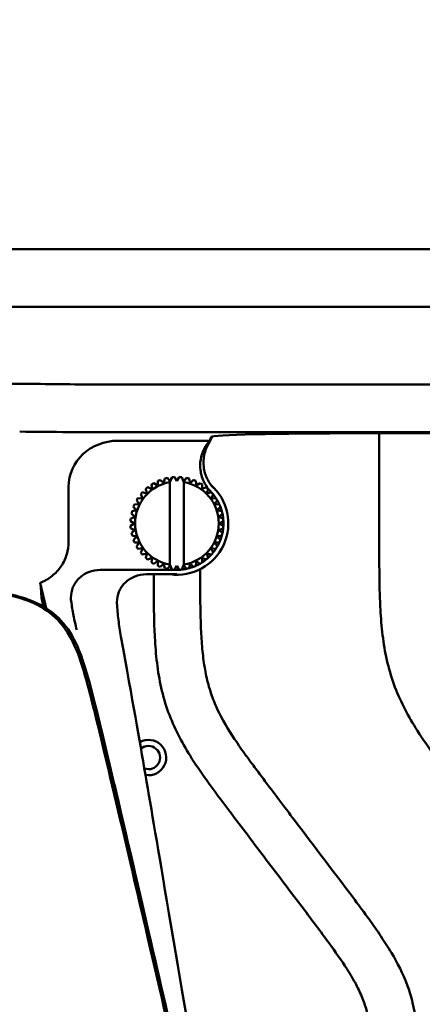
# Model space of a CAD drawing. Header units: millimetres. Extents: x 0 to 2100, y 0 to 1485.
# Tile 51 of 256: x 1174 to 1217, y 1179 to 1285. Entities that reach past the tile are written whole.
import ezdxf

# ---------------------------------------------------------------- set-up
doc = ezdxf.new("R2010")
doc.units = ezdxf.units.MM
doc.header["$LTSCALE"] = 5
doc.layers.add('Bemaßung (ISO)', color=7, linetype='Continuous', lineweight=25)
doc.layers.add('Sichtbar (ISO)', color=7, linetype='Continuous', lineweight=50)
doc.styles.add('Notiztext (DIN)', font='isocpeur.ttf')
doc.dimstyles.new('Standard (DIN)', dxfattribs={"dimscale": 5, "dimtxt": 3.5, "dimasz": 2.5, "dimexe": 2, "dimexo": 0.5, "dimgap": 0.5, "dimtad": 1, "dimrnd": 1e-08, "dimtxsty": 'Notiztext (DIN)', "dimcen": 0.09, "dimdle": 10, "dimclrd": 256, "dimclre": 256, "dimclrt": 256, "dimadec": 0, "dimazin": 0, "dimtfac": 1, "dimtmove": 0, "dimatfit": 3, "dimfxl": 1, "dimtolj": 1, "dimtzin": 0, "dimlwd": -1, "dimlwe": -1, "dimarcsym": 0})

# ---------------------------------------------------------------- blocks, each defined once
blk = doc.blocks.new('*D14')
at = {"layer": 'Bemaßung (ISO)', "transparency": 16777216}
for p, q in [((883.39, 1262.39), (883.39, 1354.98)), ((1383.21, 1262.48), (1383.21, 1354.98)), ((895.89, 1344.98), (1370.71, 1344.98))]:
    blk.add_line(p, q, dxfattribs=at)
for points in [[(895.89, 1347.06), (895.89, 1342.89), (883.39, 1344.98)], [(1370.71, 1347.06), (1370.71, 1342.89), (1383.21, 1344.98)]]:
    blk.add_solid(points, dxfattribs=at)
at = {"layer": 'Defpoints', "color": 0, "transparency": 16777216}
for p in [(1383.21, 1344.98), (883.39, 1259.89), (1383.21, 1259.98)]:
    blk.add_point(p, dxfattribs=at)
at = {"layer": 'Bemaßung (ISO)', "transparency": 16777216, "insert": (1095.24, 1370.23), "char_height": 17.5, "attachment_point": 1, "style": 'Notiztext (DIN)'}
blk.add_mtext('\\A1;(499,81)', dxfattribs=at)

msp = doc.modelspace()

# ---------------------------------------------------------------- linework, layer by layer
at = {"layer": 'Sichtbar (ISO)'}
for p, q in [((1250.707, 1260.077), (1015.707, 1260.077)), ((1169.113, 1253.877), (1176.294, 1253.877)), ((1185.011, 1253.877), (1176.294, 1253.877)), ((1185.011, 1253.877), (1230.314, 1253.877)), ((1185.011, 1245.518), (1274.707, 1245.518)), ((1185.011, 1240.387), (1271.175, 1240.387)), ((1194.344, 1239.117), (1194.731, 1239.932)), ((1194.635, 1239.891), (1194.477, 1239.47)), ((1210.692, 1240.276), (1259.263, 1240.276)), ((1212.707, 1228.422), (1212.707, 1240.276)), ((1194.477, 1239.47), (1184.612, 1239.47)), ((1194.344, 1239.117), (1194.477, 1239.47)), ((1189.652, 1235.404), (1189.651, 1235.404)), ((1189.929, 1235.471), (1190.207, 1235.127)), ((1190.243, 1235.082), (1190.423, 1235.549)), ((1190.423, 1235.549), (1190.423, 1235.549)), ((1190.707, 1235.571), (1190.957, 1235.138)), ((1190.957, 1235.138), (1191.207, 1235.571)), ((1191.207, 1235.571), (1191.207, 1235.571)), ((1191.491, 1235.549), (1191.67, 1235.082)), ((1191.985, 1235.471), (1191.985, 1235.471)), ((1179.311, 1234.515), (1179.311, 1228.589)), ((1187.603, 1234.285), (1187.602, 1234.285)), ((1187.819, 1234.47), (1188.276, 1234.267)), ((1188.224, 1234.764), (1188.224, 1234.764)), ((1188.467, 1234.913), (1188.886, 1234.641)), ((1188.913, 1235.14), (1188.912, 1235.14)), ((1190.243, 1235.082), (1190.207, 1235.127)), ((1190.207, 1235.014), (1190.207, 1226.14)), ((1191.67, 1235.082), (1191.707, 1235.127)), ((1191.707, 1226.028), (1191.707, 1235.127)), ((1191.707, 1235.127), (1191.707, 1235.127)), ((1191.707, 1235.014), (1191.707, 1226.14)), ((1192.738, 1235.249), (1192.738, 1235.249)), ((1193.447, 1234.913), (1193.027, 1234.641)), ((1193.027, 1234.641), (1193.447, 1234.913)), ((1193.447, 1234.913), (1193.447, 1234.913)), ((1194.094, 1234.47), (1193.638, 1234.267)), ((1193.638, 1234.267), (1194.094, 1234.47)), ((1194.094, 1234.47), (1194.094, 1234.47)), ((1186.77, 1233.31), (1187.267, 1233.258)), ((1187.064, 1233.715), (1187.064, 1233.715)), ((1187.249, 1233.932), (1187.732, 1233.802)), ((1194.665, 1233.932), (1194.182, 1233.802)), ((1194.182, 1233.802), (1194.665, 1233.932)), ((1195.144, 1233.31), (1194.647, 1233.258)), ((1194.647, 1233.258), (1195.144, 1233.31)), ((1194.665, 1233.932), (1194.665, 1233.932)), ((1195.144, 1233.31), (1195.144, 1233.31)), ((1186.285, 1232.358), (1186.285, 1232.358)), ((1186.394, 1232.622), (1186.893, 1232.648)), ((1186.621, 1233.067), (1186.621, 1233.067)), ((1195.021, 1232.648), (1195.52, 1232.622)), ((1186.452, 1231.291), (1185.985, 1231.112)), ((1185.986, 1231.112), (1185.985, 1231.112)), ((1185.986, 1231.112), (1186.452, 1231.291)), ((1186.064, 1231.605), (1186.064, 1231.605)), ((1186.064, 1231.605), (1186.452, 1231.291)), ((1186.452, 1231.291), (1186.064, 1231.605)), ((1186.619, 1231.987), (1186.13, 1231.883)), ((1186.13, 1231.883), (1186.619, 1231.987)), ((1186.13, 1231.883), (1186.13, 1231.883)), ((1186.452, 1231.291), (1186.452, 1231.291)), ((1186.619, 1231.987), (1186.619, 1231.987)), ((1195.294, 1231.987), (1195.783, 1231.883)), ((1195.461, 1231.291), (1195.928, 1231.112)), ((1185.963, 1230.827), (1185.963, 1230.827)), ((1185.963, 1230.827), (1186.396, 1230.577)), ((1186.396, 1230.577), (1185.963, 1230.827)), ((1186.396, 1230.577), (1185.963, 1230.327)), ((1185.963, 1230.327), (1186.396, 1230.577)), ((1185.963, 1230.327), (1185.963, 1230.327)), ((1185.986, 1230.043), (1185.985, 1230.043)), ((1185.985, 1230.043), (1186.452, 1229.864)), ((1186.452, 1229.864), (1185.986, 1230.043)), ((1186.396, 1230.577), (1186.396, 1230.577)), ((1195.928, 1230.043), (1195.461, 1229.864)), ((1195.951, 1230.827), (1195.518, 1230.577)), ((1195.518, 1230.577), (1195.951, 1230.327)), ((1186.064, 1229.549), (1186.064, 1229.549)), ((1186.13, 1229.272), (1186.13, 1229.272)), ((1186.13, 1229.272), (1186.619, 1229.168)), ((1186.619, 1229.168), (1186.13, 1229.272)), ((1186.452, 1229.864), (1186.452, 1229.864)), ((1186.619, 1229.168), (1186.619, 1229.168)), ((1195.783, 1229.272), (1195.294, 1229.168)), ((1195.461, 1229.864), (1195.85, 1229.549)), ((1186.285, 1228.796), (1186.285, 1228.796)), ((1186.893, 1228.507), (1186.394, 1228.533)), ((1186.621, 1228.087), (1186.621, 1228.087)), ((1187.267, 1227.897), (1186.77, 1227.844)), ((1195.144, 1227.844), (1194.647, 1227.897)), ((1195.52, 1228.533), (1195.021, 1228.507)), ((1187.064, 1227.44), (1187.064, 1227.44)), ((1187.732, 1227.352), (1187.249, 1227.223)), ((1187.603, 1226.869), (1187.602, 1226.869)), ((1188.276, 1226.888), (1187.819, 1226.684)), ((1193.638, 1226.888), (1194.094, 1226.684)), ((1194.094, 1226.684), (1193.638, 1226.888)), ((1194.182, 1227.352), (1194.665, 1227.223)), ((1194.665, 1227.223), (1194.182, 1227.352)), ((1194.665, 1227.223), (1194.665, 1227.223)), ((1188.224, 1226.39), (1188.224, 1226.39)), ((1188.886, 1226.514), (1188.467, 1226.241)), ((1188.913, 1226.014), (1188.912, 1226.014)), ((1189.652, 1225.751), (1189.651, 1225.751)), ((1190.243, 1226.073), (1190.207, 1226.028)), ((1190.423, 1225.606), (1190.243, 1226.073)), ((1190.957, 1226.017), (1190.707, 1225.584)), ((1191.207, 1225.584), (1190.957, 1226.017)), ((1191.67, 1226.073), (1191.491, 1225.606)), ((1191.67, 1226.073), (1191.707, 1226.028)), ((1191.707, 1226.028), (1191.707, 1226.028)), ((1191.985, 1225.684), (1191.707, 1226.028)), ((1192.738, 1225.905), (1192.738, 1225.905)), ((1193.027, 1226.514), (1193.447, 1226.241)), ((1193.447, 1226.241), (1193.027, 1226.514)), ((1193.447, 1226.241), (1193.447, 1226.241)), ((1194.094, 1226.684), (1194.094, 1226.684)), ((1182.713, 1225.577), (1190.957, 1225.577)), ((1187.668, 1225.106), (1190.957, 1225.106)), ((1190.423, 1225.606), (1190.423, 1225.606)), ((1191.207, 1225.584), (1191.207, 1225.584)), ((1191.985, 1225.684), (1191.985, 1225.684)), ((1193.457, 1225.652), (1193.457, 1225.434)), ((1176.896, 1221.451), (1176.257, 1224.177))]:
    msp.add_line(p, q, dxfattribs=at)
for centre, radius, start, end in [((1190.957, 1230.577), 5, 101.86598, 105.13402), ((1190.957, 1230.577), 5, 92.86598, 96.13402), ((1190.957, 1230.577), 5, 83.86598, 87.13402), ((1190.957, 1230.577), 5, 74.86598, 78.13402), ((1190.957, 1230.577), 4.5, 99.59407, 260.40593), ((1190.957, 1230.577), 5, 128.86598, 132.13402), ((1190.957, 1230.577), 5, 119.86598, 123.13402), ((1190.957, 1230.577), 5, 110.86598, 114.13402), ((1190.957, 1230.577), 5.524, 262.10261, 48.77802), ((1190.957, 1230.577), 4.5, 279.59407, 80.40593), ((1190.957, 1230.577), 5, 65.86598, 69.13402), ((1190.957, 1230.577), 5, 56.86598, 60.13402), ((1190.957, 1230.577), 5, 47.86598, 51.13402), ((1190.957, 1230.577), 5, 146.86598, 150.13402), ((1190.957, 1230.577), 5, 137.86598, 141.13402), ((1190.957, 1230.577), 5, 42.13403, 43.76807), ((1190.957, 1230.577), 5, 38.86598, 42.13402), ((1190.957, 1230.577), 5, 33.13402, 38.86526), ((1190.957, 1230.577), 5, 29.86598, 33.13402), ((1190.957, 1230.577), 5, 155.86598, 159.13402), ((1190.957, 1230.577), 5, 24.13402, 29.86531), ((1190.957, 1230.577), 5, 20.86598, 24.13402), ((1190.957, 1230.577), 5, 15.13413, 20.86538), ((1190.957, 1230.577), 5, 173.86598, 177.13402), ((1190.957, 1230.577), 5, 164.86598, 168.13402), ((1190.957, 1230.577), 5, 11.86598, 15.13402), ((1190.957, 1230.577), 5, 6.13425, 11.86546), ((1190.957, 1230.577), 5, 2.86598, 6.13402), ((1190.957, 1230.577), 5, 182.86598, 186.13402), ((1190.957, 1230.577), 5, 348.13446, 353.86566), ((1190.957, 1230.577), 5, 353.86598, 357.13402), ((1190.957, 1230.577), 5, 357.13436, 2.86556), ((1190.957, 1230.577), 5, 191.86598, 195.13402), ((1190.957, 1230.577), 5, 339.13456, 344.86578), ((1190.957, 1230.577), 5, 344.86598, 348.13402), ((1190.957, 1230.577), 5, 200.86598, 204.13402), ((1190.957, 1230.577), 5, 209.86598, 213.13402), ((1190.957, 1230.577), 5, 326.86598, 330.13402), ((1190.957, 1230.577), 5, 330.13464, 335.86589), ((1190.957, 1230.577), 5, 335.86598, 339.13402), ((1190.957, 1230.577), 5, 218.86598, 222.13402), ((1190.957, 1230.577), 5, 227.86598, 231.13402), ((1190.957, 1230.577), 5, 308.86598, 312.13402), ((1190.957, 1230.577), 5, 312.13475, 317.86597), ((1190.957, 1230.577), 5, 317.86598, 321.13402), ((1190.957, 1230.577), 5, 321.1347, 326.86597), ((1190.957, 1230.577), 5, 236.86598, 240.13402), ((1190.957, 1230.577), 5, 245.86598, 249.13402), ((1190.957, 1230.577), 5, 254.86598, 258.13402), ((1190.957, 1230.577), 5, 281.86598, 285.13402), ((1190.957, 1230.577), 5, 285.13478, 290.86597), ((1190.957, 1230.577), 5, 290.86598, 294.13402), ((1190.957, 1230.577), 5, 294.13479, 299.86597), ((1190.957, 1230.577), 5, 299.86598, 303.13402), ((1190.957, 1230.577), 5, 303.13478, 308.86597), ((1190.957, 1230.577), 5, 263.86598, 267.13402), ((1190.957, 1230.577), 5, 270.00032, 272.86596), ((1190.957, 1230.577), 5, 272.86598, 276.13402), ((1190.957, 1230.577), 5, 276.13457, 281.86596), ((1187.902, 1205.382), 1.9, 260.22564, 119.38092), ((1187.902, 1205.382), 1.25, 249.26459, 130.34648)]:
    msp.add_arc(centre, radius, start, end, dxfattribs=at)
for centre, major_axis, ratio, start_param, end_param in [((1212.335, 1239.847), (-17.701, 0.04), 0.0241342, 4.8054286, 6.2741769), ((1184.662, 1234.468), (-5.341, 0.366), 0.9340048, 4.7857223, 6.3472125)]:
    msp.add_ellipse(centre, major_axis=major_axis, ratio=ratio, start_param=start_param, end_param=end_param, dxfattribs=at)
for points, knots in [([(1176.294, 1245.584), (1175.425, 1245.594), (1174.532, 1245.602), (1172.709, 1245.615), (1171.779, 1245.62), (1170.837, 1245.624)], [-0.57936177, -0.57936177, -0.57936177, -0.57936177, -0.28970524, -0.28970524, -0.00004123, -0.00004123, -0.00004123, -0.00004123]), ([(1185.011, 1245.516), (1183.507, 1245.516), (1182.006, 1245.524), (1179.072, 1245.546), (1177.648, 1245.56), (1176.294, 1245.582)], [0.00006989, 0.00006989, 0.00006989, 0.00006989, 0.45151936, 0.45151936, 0.90301568, 0.90301568, 0.90301568, 0.90301568]), ([(1174.057, 1240.453), (1175.762, 1240.431), (1177.545, 1240.414), (1181.237, 1240.392), (1183.117, 1240.387), (1185.011, 1240.387)], [0.0000936, 0.0000936, 0.0000936, 0.0000936, 0.5683465, 0.5683465, 1.1365925, 1.1365925, 1.1365925, 1.1365925]), ([(1194.477, 1239.47), (1194.154, 1239.109), (1193.899, 1238.692), (1193.54, 1237.76), (1193.449, 1237.249), (1193.466, 1236.221), (1193.574, 1235.713), (1193.964, 1234.794), (1194.233, 1234.386), (1194.568, 1234.036)], [0.00001531, 0.00001531, 0.00001531, 0.00001531, 0.14537589, 0.14537589, 0.29963539, 0.29963539, 0.45397563, 0.45397563, 0.59927213, 0.59927213, 0.59927213, 0.59927213]), ([(1194.915, 1234.355), (1194.623, 1234.66), (1194.382, 1235.01), (1194.012, 1235.784), (1193.889, 1236.207), (1193.784, 1237.082), (1193.805, 1237.53), (1193.987, 1238.369), (1194.137, 1238.758), (1194.344, 1239.117)], [0.000001, 0.000001, 0.000001, 0.000001, 0.12655229, 0.12655229, 0.25766452, 0.25766452, 0.39109545, 0.39109545, 0.51533239, 0.51533239, 0.51533239, 0.51533239]), ([(1189.651, 1235.404), (1189.64, 1235.348), (1189.616, 1235.237), (1189.581, 1235.074), (1189.559, 1234.968), (1189.547, 1234.915)], [0, 0, 0, 0, 0.33333333, 0.66666667, 0.9998945, 0.9998945, 0.9998945, 0.9998945]), ([(1190.423, 1235.549), (1190.402, 1235.495), (1190.361, 1235.389), (1190.302, 1235.234), (1190.263, 1235.132), (1190.243, 1235.082)], [0, 0, 0, 0, 0.33333333, 0.66666667, 0.99991036, 0.99991036, 0.99991036, 0.99991036]), ([(1191.207, 1235.571), (1191.178, 1235.521), (1191.121, 1235.423), (1191.038, 1235.279), (1190.984, 1235.185), (1190.957, 1235.138)], [0, 0, 0, 0, 0.33333333, 0.66666667, 0.99989868, 0.99989868, 0.99989868, 0.99989868]), ([(1191.985, 1235.471), (1191.949, 1235.426), (1191.877, 1235.338), (1191.773, 1235.208), (1191.704, 1235.124), (1191.67, 1235.082)], [0, 0, 0, 0, 0.33333333, 0.66666667, 0.9998895, 0.9998895, 0.9998895, 0.9998895]), ([(1187.602, 1234.285), (1187.617, 1234.23), (1187.647, 1234.12), (1187.69, 1233.959), (1187.718, 1233.854), (1187.732, 1233.802)], [0, 0, 0, 0, 0.33333333, 0.66666667, 0.99996588, 0.99996588, 0.99996588, 0.99996588]), ([(1188.224, 1234.764), (1188.23, 1234.707), (1188.242, 1234.595), (1188.259, 1234.429), (1188.27, 1234.321), (1188.276, 1234.267)], [0, 0, 0, 0, 0.33333333, 0.66666667, 0.99994042, 0.99994042, 0.99994042, 0.99994042]), ([(1188.912, 1235.14), (1188.909, 1235.083), (1188.904, 1234.97), (1188.895, 1234.803), (1188.889, 1234.695), (1188.886, 1234.641)], [0, 0, 0, 0, 0.33333333, 0.66666667, 0.99991643, 0.99991643, 0.99991643, 0.99991643]), ([(1192.738, 1235.249), (1192.695, 1235.211), (1192.611, 1235.135), (1192.487, 1235.024), (1192.406, 1234.951), (1192.366, 1234.915)], [0, 0, 0, 0, 0.33333333, 0.66666667, 0.99983712, 0.99983712, 0.99983712, 0.99983712]), ([(1187.064, 1233.715), (1187.087, 1233.662), (1187.133, 1233.559), (1187.201, 1233.407), (1187.245, 1233.307), (1187.267, 1233.258)], [0, 0, 0, 0, 0.33333333, 0.66666667, 0.99999218, 0.99999218, 0.99999218, 0.99999218]), ([(1136.107, 1228.653), (1169.839, 1223.71), (1176.096, 1222.67), (1180.207, 1218.848), (1182.402, 1210.686), (1191.492, 1171.118), (1194.218, 1159.043)], [0, 0, 0, 0, 0.21405303, 0.43408641, 0.6541198, 0.87200652, 0.87200652, 0.87200652, 0.87200652]), ([(1193.796, 1159.884), (1193.118, 1162.901), (1192.287, 1166.557), (1189.999, 1176.561), (1188.641, 1182.459), (1185.414, 1196.39), (1182.365, 1209.479), (1180.867, 1214.993), (1180.363, 1216.805), (1178.788, 1219.576), (1178.063, 1220.354), (1176.467, 1221.594), (1175.519, 1222.046), (1173.893, 1222.631), (1172.891, 1222.901), (1169.982, 1223.431), (1169.395, 1223.532), (1168.336, 1223.714), (1167.633, 1223.834), (1163.186, 1224.562), (1157.857, 1225.378), (1146.641, 1227.07), (1139.82, 1228.089), (1136.162, 1228.636)], [1.1602951, 1.1602951, 1.1602951, 1.1602951, 1.4523404, 1.4523404, 1.8116159, 1.8116159, 2.3559219, 2.3559219, 2.6151842, 2.6151842, 2.8041133, 2.8041133, 3.0213709, 3.0213709, 3.2055262, 3.2055262, 3.2453383, 3.2453383, 3.307699, 3.307699, 3.6138983, 3.6138983, 3.8534802, 3.8534802, 3.8534802, 3.8534802]), ([(1176.257, 1224.177), (1176.713, 1224.361), (1177.14, 1224.607), (1177.902, 1225.213), (1178.233, 1225.568), (1178.777, 1226.367), (1178.985, 1226.806), (1179.247, 1227.698), (1179.31, 1228.142), (1179.311, 1228.589)], [0.00003773, 0.00003773, 0.00003773, 0.00003773, 0.14732653, 0.14732653, 0.29242955, 0.29242955, 0.43755293, 0.43755293, 0.57174864, 0.57174864, 0.57174864, 0.57174864]), ([(1186.893, 1228.507), (1186.864, 1228.462), (1186.805, 1228.371), (1186.714, 1228.231), (1186.652, 1228.136), (1186.621, 1228.087)], [0.00000102, 0.00000102, 0.00000102, 0.00000102, 0.33333333, 0.66666667, 1, 1, 1, 1]), ([(1187.267, 1227.897), (1187.245, 1227.847), (1187.201, 1227.748), (1187.133, 1227.596), (1187.087, 1227.492), (1187.064, 1227.44)], [0.00002745, 0.00002745, 0.00002745, 0.00002745, 0.33333333, 0.66666667, 1, 1, 1, 1]), ([(1212.707, 1228.422), (1212.707, 1226.846), (1212.707, 1224.475), (1212.819, 1221.182), (1213.027, 1218.564), (1213.47, 1215.863), (1214.219, 1213.269), (1215.289, 1210.835), (1216.678, 1208.401), (1218.562, 1205.664), (1221.343, 1201.962), (1224.821, 1197.365), (1228.394, 1192.648), (1231.326, 1188.754), (1233.254, 1186.032), (1234.445, 1184.037), (1235.18, 1182.506), (1235.674, 1180.99), (1235.972, 1179.349), (1236.113, 1177.718), (1236.173, 1176.204), (1236.204, 1174.41), (1236.206, 1173.093), (1236.207, 1172.19)], [0, 0, 0, 0, 0.075046, 0.1129229, 0.1569453, 0.200099, 0.2431301, 0.2852442, 0.3264448, 0.3763269, 0.443263, 0.5467097, 0.6505088, 0.724752, 0.7785569, 0.809146, 0.8352317, 0.8592736, 0.8848531, 0.9145683, 0.9372192, 0.9570244, 1, 1, 1, 1]), ([(1187.732, 1227.352), (1187.718, 1227.3), (1187.69, 1227.195), (1187.647, 1227.034), (1187.617, 1226.925), (1187.602, 1226.869)], [0.0000532, 0.0000532, 0.0000532, 0.0000532, 0.33333333, 0.66666667, 1, 1, 1, 1]), ([(1188.276, 1226.888), (1188.27, 1226.834), (1188.259, 1226.726), (1188.242, 1226.56), (1188.23, 1226.447), (1188.224, 1226.39)], [0.00007764, 0.00007764, 0.00007764, 0.00007764, 0.33333333, 0.66666667, 1, 1, 1, 1]), ([(1188.886, 1226.514), (1188.889, 1226.46), (1188.895, 1226.351), (1188.904, 1226.185), (1188.909, 1226.072), (1188.912, 1226.014)], [0.00010018, 0.00010018, 0.00010018, 0.00010018, 0.33333333, 0.66666667, 1, 1, 1, 1]), ([(1189.547, 1226.24), (1189.559, 1226.187), (1189.581, 1226.081), (1189.616, 1225.918), (1189.64, 1225.807), (1189.651, 1225.751)], [0.00012024, 0.00012024, 0.00012024, 0.00012024, 0.33333333, 0.66666667, 1, 1, 1, 1]), ([(1190.243, 1226.073), (1190.263, 1226.023), (1190.302, 1225.921), (1190.361, 1225.765), (1190.402, 1225.66), (1190.423, 1225.606)], [0.00009862, 0.00009862, 0.00009862, 0.00009862, 0.33333333, 0.66666667, 1, 1, 1, 1]), ([(1190.957, 1226.017), (1190.984, 1225.97), (1191.038, 1225.876), (1191.121, 1225.732), (1191.178, 1225.633), (1191.207, 1225.584)], [0.00010848, 0.00010848, 0.00010848, 0.00010848, 0.33333333, 0.66666667, 1, 1, 1, 1]), ([(1191.67, 1226.073), (1191.704, 1226.031), (1191.773, 1225.946), (1191.877, 1225.817), (1191.949, 1225.729), (1191.985, 1225.684)], [0.00011566, 0.00011566, 0.00011566, 0.00011566, 0.33333333, 0.66666667, 1, 1, 1, 1]), ([(1192.366, 1226.24), (1192.406, 1226.204), (1192.487, 1226.131), (1192.611, 1226.02), (1192.695, 1225.944), (1192.738, 1225.905)], [0.0001671, 0.0001671, 0.0001671, 0.0001671, 0.33333333, 0.66666667, 1, 1, 1, 1]), ([(1179.588, 1222.223), (1179.572, 1222.343), (1179.563, 1222.463), (1179.562, 1222.576), (1179.557, 1222.939), (1179.641, 1223.367), (1179.924, 1224.045), (1180.177, 1224.413), (1180.719, 1224.943), (1181.109, 1225.194), (1181.839, 1225.488), (1182.312, 1225.577), (1182.713, 1225.577)], [1.80020397, 1.80020397, 1.80020397, 1.80020397, 1.8341413, 1.8341413, 1.8341413, 1.94307674, 1.94307674, 2.05471413, 2.05471413, 2.17059101, 2.17059101, 2.29082376, 2.29082376, 2.29082376, 2.29082376]), ([(1184.51, 1221.979), (1184.507, 1222.022), (1184.506, 1222.063), (1184.505, 1222.104), (1184.501, 1222.467), (1184.584, 1222.894), (1184.867, 1223.572), (1185.121, 1223.94), (1185.665, 1224.47), (1186.056, 1224.721), (1186.79, 1225.016), (1187.265, 1225.106), (1187.668, 1225.106)], [-0.01229032, -0.01229032, -0.01229032, -0.01229032, 0, 0, 0, 0.10878535, 0.10878535, 0.22048465, 0.22048465, 0.33672637, 0.33672637, 0.45761683, 0.45761683, 0.45761683, 0.45761683]), ([(1188.457, 1225.106), (1188.457, 1223.64), (1188.461, 1221.378), (1188.569, 1218.194), (1188.777, 1215.576), (1189.22, 1212.875), (1189.969, 1210.281), (1191.039, 1207.847), (1192.428, 1205.413), (1194.312, 1202.676), (1197.093, 1198.974), (1200.571, 1194.377), (1204.144, 1189.66), (1207.076, 1185.766), (1209.004, 1183.044), (1210.195, 1181.049), (1210.93, 1179.518), (1211.424, 1178.002), (1211.722, 1176.361), (1211.863, 1174.73), (1211.923, 1173.216), (1211.954, 1171.422), (1211.956, 1170.104), (1211.957, 1169.202)], [0.00520167, 0.00520167, 0.00520167, 0.00520167, 0.07504599, 0.11292292, 0.15694532, 0.20009904, 0.24313014, 0.28524424, 0.32644481, 0.37632687, 0.44326295, 0.54670974, 0.6505088, 0.72475204, 0.77855695, 0.809146, 0.83523166, 0.85927362, 0.88485306, 0.9145683, 0.93721924, 0.95702441, 1, 1, 1, 1]), ([(1193.457, 1225.434), (1193.458, 1224.157), (1193.46, 1222.088), (1193.527, 1219.298), (1193.661, 1217.115), (1193.904, 1215.109), (1194.241, 1213.499), (1194.696, 1212.008), (1195.521, 1209.98), (1196.834, 1207.79), (1198.218, 1205.821), (1199.258, 1204.401), (1201.001, 1202.074), (1204.64, 1197.255), (1208.452, 1192.247), (1211.548, 1188.085), (1212.875, 1186.197), (1214.349, 1183.902), (1215.563, 1181.53), (1216.495, 1178.448), (1216.821, 1175.839), (1216.957, 1172.562), (1216.957, 1170.537), (1216.957, 1169.202)], [0, 0, 0, 0, 0.0608257, 0.0985275, 0.1329671, 0.1649618, 0.1947283, 0.2111858, 0.2391865, 0.2987194, 0.3323121, 0.3537806, 0.3823973, 0.4706436, 0.6409893, 0.6818033, 0.7173771, 0.750735, 0.8116004, 0.8437163, 0.9035957, 0.9364005, 1, 1, 1, 1]), ([(1176.257, 1224.177), (1176.298, 1223.877), (1176.329, 1223.617), (1176.37, 1223.194), (1176.38, 1223.024), (1176.38, 1222.9)], [-0.66732252, -0.66732252, -0.66732252, -0.66732252, -0.32755364, -0.32755364, -0.00000202, -0.00000202, -0.00000202, -0.00000202]), ([(1176.38, 1222.9), (1176.38, 1222.872), (1176.385, 1222.824), (1176.405, 1222.676), (1176.423, 1222.566), (1176.485, 1222.219), (1176.538, 1221.948), (1176.603, 1221.628)], [0.00001895, 0.00001895, 0.00001895, 0.00001895, 0.07551222, 0.07551222, 0.16880432, 0.16880432, 0.31339022, 0.31339022, 0.31339022, 0.31339022]), ([(1180.184, 1219.124), (1180.057, 1219.636), (1179.944, 1220.151), (1179.746, 1221.184), (1179.66, 1221.703), (1179.588, 1222.223)], [-0.31569716, -0.31569716, -0.31569716, -0.31569716, -0.15755251, -0.15755251, -0.00000237, -0.00000237, -0.00000237, -0.00000237]), ([(1184.51, 1221.979), (1184.544, 1221.383), (1184.596, 1220.787), (1184.738, 1219.597), (1184.827, 1219.003), (1184.934, 1218.412)], [-0.3594599, -0.3594599, -0.3594599, -0.3594599, -0.18011904, -0.18011904, -0.00000189, -0.00000189, -0.00000189, -0.00000189]), ([(1197.257, 1145.984), (1196.705, 1150.387), (1195.455, 1157.152), (1187.667, 1202.932), (1187.519, 1204.134), (1184.934, 1218.412)], [-13.931404, -13.931404, -13.931404, -13.931404, -4.3531877, -4.3531877, -0.0000019, -0.0000019, -0.0000019, -0.0000019]), ([(1184.008, 1203.439), (1184.788, 1200.145), (1185.621, 1196.547), (1189.286, 1180.699), (1192.172, 1168.183), (1194.22, 1159.043)], [-2.3678323, -2.3678323, -2.3678323, -2.3678323, -1.7089262, -1.7089262, -0.6071458, -0.6071458, -0.6071458, -0.6071458])]:
    msp.add_open_spline(points, degree=3, knots=knots, dxfattribs=at)
for points in [[(1189.548, 1234.915), (1189.559, 1234.967), (1189.581, 1235.074), (1189.616, 1235.237), (1189.64, 1235.348), (1189.652, 1235.404)], [(1191.707, 1235.127), (1191.737, 1235.164), (1191.798, 1235.239), (1191.89, 1235.353), (1191.953, 1235.431), (1191.985, 1235.471)], [(1192.262, 1235.404), (1192.274, 1235.348), (1192.298, 1235.237), (1192.332, 1235.074), (1192.355, 1234.968), (1192.366, 1234.915)], [(1187.732, 1233.802), (1187.718, 1233.854), (1187.69, 1233.959), (1187.647, 1234.12), (1187.617, 1234.23), (1187.603, 1234.285)], [(1188.276, 1234.267), (1188.271, 1234.321), (1188.259, 1234.429), (1188.242, 1234.594), (1188.23, 1234.707), (1188.224, 1234.764)], [(1188.886, 1234.641), (1188.889, 1234.695), (1188.895, 1234.803), (1188.904, 1234.97), (1188.91, 1235.083), (1188.913, 1235.14)], [(1189.176, 1235.249), (1189.219, 1235.211), (1189.303, 1235.135), (1189.427, 1235.024), (1189.508, 1234.951), (1189.548, 1234.915)], [(1192.366, 1234.915), (1192.406, 1234.951), (1192.487, 1235.024), (1192.611, 1235.135), (1192.695, 1235.211), (1192.738, 1235.249)], [(1193.001, 1235.14), (1193.004, 1235.083), (1193.01, 1234.97), (1193.019, 1234.803), (1193.025, 1234.695), (1193.027, 1234.641)], [(1193.69, 1234.764), (1193.684, 1234.707), (1193.672, 1234.595), (1193.655, 1234.429), (1193.643, 1234.321), (1193.638, 1234.267)], [(1194.311, 1234.285), (1194.296, 1234.23), (1194.267, 1234.12), (1194.224, 1233.959), (1194.196, 1233.854), (1194.182, 1233.802)], [(1187.267, 1233.258), (1187.245, 1233.307), (1187.201, 1233.407), (1187.133, 1233.559), (1187.087, 1233.662), (1187.064, 1233.715)], [(1194.85, 1233.715), (1194.827, 1233.662), (1194.781, 1233.559), (1194.713, 1233.407), (1194.668, 1233.307), (1194.647, 1233.258)], [(1186.285, 1232.358), (1186.323, 1232.316), (1186.399, 1232.231), (1186.511, 1232.108), (1186.583, 1232.027), (1186.619, 1231.987)], [(1186.619, 1231.987), (1186.583, 1232.027), (1186.511, 1232.107), (1186.399, 1232.231), (1186.323, 1232.316), (1186.285, 1232.358)], [(1186.621, 1233.067), (1186.652, 1233.019), (1186.714, 1232.924), (1186.805, 1232.784), (1186.864, 1232.693), (1186.893, 1232.648)], [(1186.893, 1232.648), (1186.864, 1232.693), (1186.805, 1232.784), (1186.714, 1232.924), (1186.652, 1233.019), (1186.621, 1233.067)], [(1195.293, 1233.067), (1195.262, 1233.019), (1195.2, 1232.924), (1195.109, 1232.784), (1195.05, 1232.693), (1195.021, 1232.648)], [(1195.629, 1232.358), (1195.591, 1232.316), (1195.515, 1232.231), (1195.403, 1232.108), (1195.33, 1232.027), (1195.294, 1231.987)], [(1195.85, 1231.605), (1195.806, 1231.569), (1195.717, 1231.498), (1195.588, 1231.393), (1195.503, 1231.325), (1195.461, 1231.291)], [(1186.452, 1229.864), (1186.41, 1229.83), (1186.326, 1229.762), (1186.196, 1229.657), (1186.108, 1229.585), (1186.064, 1229.549)], [(1186.064, 1229.549), (1186.108, 1229.585), (1186.196, 1229.657), (1186.326, 1229.762), (1186.41, 1229.83), (1186.452, 1229.864)], [(1186.619, 1229.168), (1186.583, 1229.128), (1186.511, 1229.047), (1186.399, 1228.923), (1186.323, 1228.839), (1186.285, 1228.796)], [(1186.285, 1228.796), (1186.323, 1228.839), (1186.399, 1228.923), (1186.511, 1229.047), (1186.583, 1229.128), (1186.619, 1229.168)], [(1195.294, 1229.168), (1195.33, 1229.128), (1195.403, 1229.047), (1195.515, 1228.923), (1195.591, 1228.839), (1195.629, 1228.796)], [(1186.621, 1228.087), (1186.652, 1228.136), (1186.714, 1228.231), (1186.805, 1228.37), (1186.864, 1228.462), (1186.893, 1228.507)], [(1187.064, 1227.44), (1187.087, 1227.492), (1187.133, 1227.596), (1187.201, 1227.748), (1187.245, 1227.847), (1187.267, 1227.897)], [(1194.647, 1227.897), (1194.668, 1227.847), (1194.713, 1227.748), (1194.78, 1227.596), (1194.827, 1227.492), (1194.85, 1227.44)], [(1195.021, 1228.507), (1195.05, 1228.462), (1195.109, 1228.371), (1195.2, 1228.231), (1195.262, 1228.136), (1195.293, 1228.087)], [(1187.603, 1226.869), (1187.617, 1226.925), (1187.647, 1227.034), (1187.69, 1227.195), (1187.718, 1227.3), (1187.732, 1227.352)], [(1188.224, 1226.39), (1188.23, 1226.447), (1188.242, 1226.56), (1188.259, 1226.726), (1188.271, 1226.834), (1188.276, 1226.888)], [(1193.638, 1226.888), (1193.643, 1226.834), (1193.655, 1226.726), (1193.672, 1226.56), (1193.684, 1226.447), (1193.69, 1226.39)], [(1194.182, 1227.352), (1194.196, 1227.3), (1194.224, 1227.195), (1194.267, 1227.034), (1194.296, 1226.925), (1194.311, 1226.869)], [(1188.913, 1226.014), (1188.91, 1226.072), (1188.904, 1226.185), (1188.895, 1226.351), (1188.889, 1226.46), (1188.886, 1226.514)], [(1189.548, 1226.24), (1189.508, 1226.204), (1189.427, 1226.131), (1189.303, 1226.02), (1189.219, 1225.944), (1189.176, 1225.905)], [(1189.652, 1225.751), (1189.64, 1225.807), (1189.616, 1225.918), (1189.581, 1226.081), (1189.559, 1226.187), (1189.548, 1226.24)], [(1190.207, 1226.028), (1190.177, 1225.991), (1190.116, 1225.916), (1190.024, 1225.801), (1189.961, 1225.723), (1189.929, 1225.684)], [(1192.366, 1226.24), (1192.355, 1226.187), (1192.332, 1226.081), (1192.298, 1225.918), (1192.274, 1225.807), (1192.262, 1225.751)], [(1192.738, 1225.905), (1192.695, 1225.944), (1192.611, 1226.02), (1192.487, 1226.131), (1192.406, 1226.204), (1192.366, 1226.24)], [(1193.027, 1226.514), (1193.025, 1226.46), (1193.019, 1226.351), (1193.01, 1226.185), (1193.004, 1226.072), (1193.001, 1226.014)]]:
    msp.add_open_spline(points, degree=3, dxfattribs=at)
for points, weights in [([(1190.207, 1235.014), (1190.207, 1235.07), (1190.207, 1235.127)], [1.03329574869, 1.03412362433, 1.03479394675]), ([(1191.707, 1235.127), (1191.707, 1235.07), (1191.707, 1235.014)], [1.03479394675, 1.03412362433, 1.03329574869]), ([(1190.207, 1226.028), (1190.207, 1226.085), (1190.207, 1226.14)], [1.03479394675, 1.03412362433, 1.03329574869]), ([(1191.707, 1226.14), (1191.707, 1226.085), (1191.707, 1226.028)], [1.03329574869, 1.03412362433, 1.03479394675])]:
    msp.add_rational_spline(points, weights, degree=2, dxfattribs=at)

# ---------------------------------------------------------------- dimensions: what is measured, and where the dimension line sits
at = {"layer": 'Bemaßung (ISO)'}
dim = msp.add_linear_dim(base=(1383.207, 1344.977), p1=(883.394, 1259.89), p2=(1383.207, 1259.977), text='(<>)', dimstyle='Standard (DIN)', override={"dimgap": 0.5, "dimdec": 2, "dimtol": 0, "dimlim": 0, "dimtp": 0, "dimtm": 0, "dimtdec": 2, "dimtofl": 0, "dimatfit": 1}, dxfattribs=at)
dim.commit()
dim.dimension.update_dxf_attribs({"geometry": '*D14', "text_midpoint": (1133.3, 1344.977), "dimtype": 160})

doc.saveas('drawing.dxf')
